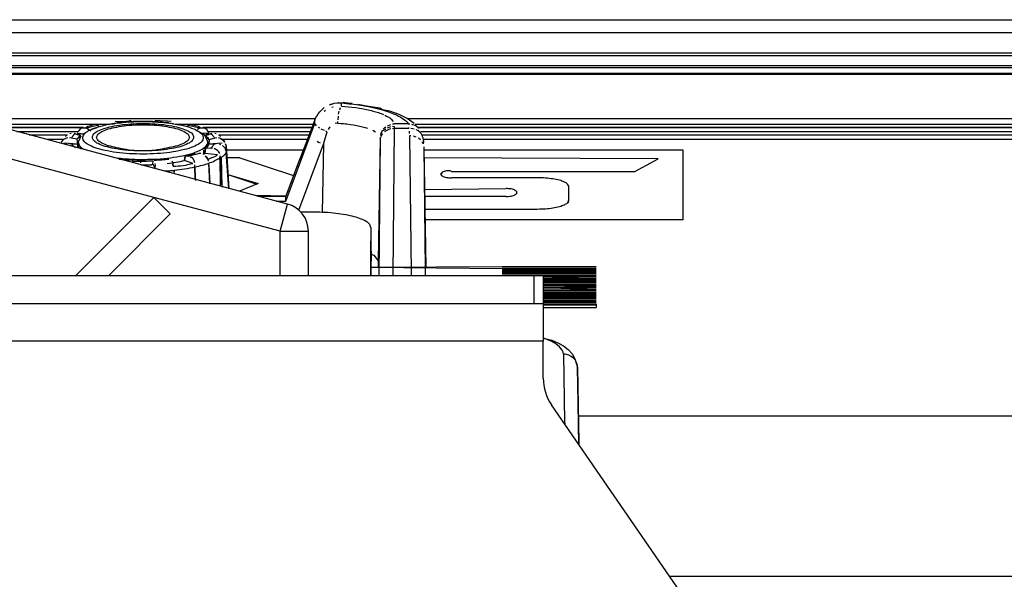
# Model space of a CAD drawing. Header units: millimetres. Extents: x -1168 to 272, y 384 to 518.
# Tile 19 of 25: x -412 to -307, y 458 to 518. Entities that reach past the tile are written whole.
import ezdxf

# ---------------------------------------------------------------- set-up
doc = ezdxf.new("R2010")
doc.units = ezdxf.units.MM

# ---------------------------------------------------------------- blocks, each defined once
blk = doc.blocks.new('Griff_1__2', base_point=(-508.78, 441.54))
at = {"color": 1, "linetype": 'Continuous'}
for p, q in [((-378.32, 508.62), (-378.61, 508.51)), ((-377.61, 508.76), (-377.75, 508.75)), ((-377.29, 508.77), (-376.47, 508.68)), ((-377.29, 508.41), (-377.29, 508.77)), ((-377.29, 508.41), (-376.93, 508.39)), ((-376.93, 508.39), (-376.57, 508.35)), ((-376.57, 508.35), (-375.75, 508.26)), ((-376.47, 508.68), (-375.97, 508.62)), ((-375.97, 508.62), (-375.68, 508.58)), ((-375.68, 508.58), (-375.24, 508.52)), ((-375.24, 508.52), (-374.82, 508.45)), ((-374.82, 508.45), (-374.41, 508.37)), ((-374.41, 508.37), (-373.63, 508.2)), ((-379.38, 508.02), (-379.59, 507.81)), ((-378.97, 507.96), (-379.14, 507.85)), ((-378.17, 508.31), (-378.3, 508.28)), ((-377.65, 506.97), (-377.61, 507.36)), ((-377.59, 507.55), (-377.55, 507.73)), ((-377.55, 507.73), (-377.52, 507.89)), ((-377.47, 508.04), (-377.38, 508.28)), ((-375.75, 508.26), (-375.36, 508.2)), ((-375.36, 508.2), (-375.11, 508.16)), ((-375.11, 508.16), (-374.8, 508.1)), ((-374.8, 508.1), (-374.62, 508.06)), ((-374.62, 508.06), (-374.44, 508.03)), ((-374.44, 508.03), (-374.27, 507.99)), ((-374.27, 507.99), (-374.1, 507.95)), ((-374.1, 507.95), (-373.94, 507.9)), ((-373.94, 507.9), (-373.63, 507.82)), ((-373.63, 508.2), (-372.92, 508.02)), ((-373.63, 507.82), (-373.33, 507.73)), ((-373.33, 507.73), (-373.19, 507.68)), ((-373.19, 507.68), (-373.06, 507.63)), ((-373.06, 507.63), (-372.81, 507.53)), ((-372.92, 508.02), (-372.59, 507.92)), ((-372.66, 507.46), (-372.48, 507.37)), ((-372.59, 507.92), (-372.27, 507.81)), ((-372.48, 507.37), (-372.29, 507.26)), ((-372.27, 507.81), (-371.73, 507.61)), ((-371.73, 507.61), (-371.44, 507.48)), ((-371.44, 507.48), (-371.2, 507.36)), ((-371.2, 507.36), (-371.04, 507.27)), ((-380.11, 506.97), (-381.2, 504.15)), ((-380.61, 505.26), (-380.11, 506.57)), ((-380.11, 506.57), (-380.11, 506.97)), ((-379.95, 506.32), (-380.11, 506.57)), ((-377.67, 506.61), (-377.95, 506.58)), ((-377.67, 506.61), (-377.66, 506.78)), ((-377.67, 506.61), (-377.37, 506.58)), ((-377.37, 506.58), (-377.07, 506.56)), ((-377.07, 506.56), (-376.86, 506.54)), ((-376.86, 506.54), (-376.7, 506.52)), ((-376.7, 506.52), (-376.34, 506.47)), ((-376.34, 506.47), (-375.99, 506.42)), ((-375.99, 506.42), (-375.83, 506.39)), ((-375.83, 506.39), (-375.66, 506.36)), ((-375.66, 506.36), (-375.5, 506.33)), ((-375.5, 506.33), (-375.34, 506.29)), ((-375.34, 506.29), (-375.19, 506.26)), ((-375.19, 506.26), (-375.04, 506.22)), ((-372.4, 506.34), (-372.03, 506.48)), ((-372.39, 506.12), (-372.03, 506.25)), ((-372.29, 507.26), (-372.14, 507.16)), ((-372.14, 507.16), (-371.98, 507.03)), ((-371.98, 507.03), (-371.77, 506.8)), ((-371.85, 506.52), (-371.67, 506.53)), ((-371.84, 506.28), (-371.66, 506.24)), ((-370.19, 506.53), (-371.67, 506.53)), ((-371.66, 506.24), (-371.66, 506.03)), ((-371.04, 507.27), (-370.79, 507.12)), ((-370.79, 507.12), (-370.52, 506.91)), ((-370.52, 506.91), (-370.31, 506.7)), ((-370.31, 506.7), (-370.19, 506.53)), ((-370.19, 506.53), (-370.01, 506.53)), ((-369.83, 506.51), (-369.46, 506.38)), ((-369.3, 506.28), (-369.15, 506.17)), ((-383.22, 498.32), (-380.61, 505.26)), ((-379.6, 506.07), (-379.73, 506.15)), ((-379.28, 505.9), (-379.44, 505.98)), ((-379.11, 505.82), (-379.28, 505.9)), ((-379.2, 504.38), (-378.8, 505.7)), ((-378.8, 505.7), (-378.95, 505.76)), ((-378.61, 506.1), (-378.71, 505.93)), ((-378.51, 506.23), (-378.61, 506.1)), ((-375.04, 506.22), (-374.76, 506.14)), ((-374.76, 506.14), (-374.5, 506.06)), ((-373.96, 505.85), (-373.67, 505.69)), ((-373.11, 505.45), (-372.96, 505.8)), ((-373.11, 505.31), (-372.95, 505.63)), ((-372.96, 505.44), (-373.11, 505.15)), ((-372.96, 505.8), (-372.71, 505.91)), ((-372.85, 505.96), (-372.72, 506.11)), ((-372.72, 506.11), (-372.56, 506.23)), ((-372.71, 505.91), (-372.56, 506.02)), ((-372.47, 505.84), (-372.71, 505.69)), ((-372.16, 505.96), (-372.47, 505.84)), ((-372.03, 505.99), (-372.16, 505.96)), ((-371.66, 506.03), (-371.84, 506.02)), ((-371.66, 506.03), (-371.83, 490.4)), ((-370.1, 506.03), (-371.66, 506.03)), ((-370.1, 506.03), (-370.12, 506.16)), ((-370.04, 505.52), (-370.06, 505.76)), ((-369.9, 505.25), (-370.03, 505.25)), ((-370.03, 505.25), (-369.87, 490.73)), ((-369.69, 506.01), (-369.9, 506.03)), ((-369.53, 505.97), (-369.69, 506.01)), ((-369.35, 505.13), (-369.62, 505.21)), ((-369.15, 505.82), (-369.35, 505.91)), ((-369.15, 506.17), (-369.02, 506.03)), ((-368.93, 505.65), (-369.15, 505.82)), ((-381.2, 504.15), (-381.85, 502.45)), ((-381.84, 497.35), (-379.2, 504.38)), ((-379.89, 504.68), (-379.72, 504.59)), ((-379.72, 504.59), (-379.55, 504.52)), ((-379.2, 504.38), (-379.33, 497.1)), ((-373.16, 504.99), (-373.39, 491.97)), ((-373.16, 504.86), (-373.32, 490.4)), ((-373.16, 504.99), (-373.11, 505.15)), ((-373.16, 504.99), (-373.11, 505.15)), ((-373.16, 504.99), (-373.16, 504.86)), ((-368.87, 504.83), (-369.09, 505)), ((-368.59, 504.41), (-368.7, 504.63)), ((-368.53, 504.09), (-368.39, 491.04)), ((-381.85, 502.45), (-383.22, 498.85)), ((-386.2, 498.85), (-383.22, 498.85)), ((-384.24, 498.32), (-383.22, 498.32)), ((-369.87, 490.73), (-369.87, 490.4)), ((-368.39, 491.04), (-368.38, 490.4)), ((-355.67, 483.68), (-355.81, 483.73)), ((-355.43, 483.59), (-355.67, 483.68)), ((-354.91, 483.35), (-355.43, 483.59)), ((-354.47, 483.1), (-354.91, 483.35)), ((-354.06, 482.79), (-354.47, 483.1)), ((-353.79, 482.46), (-354.06, 482.79)), ((-353.69, 482.24), (-353.79, 482.46)), ((-353.65, 482.02), (-353.69, 482.24)), ((-353.65, 482.02), (-353.53, 474.83)), ((-353.49, 482.01), (-353.65, 482.02)), ((-353.33, 481.98), (-353.49, 482.01)), ((-353.07, 481.9), (-353.33, 481.98)), ((-352.82, 481.77), (-353.07, 481.9)), ((-352.6, 481.6), (-352.82, 481.77)), ((-352.42, 481.4), (-352.6, 481.6)), ((-352.27, 481.12), (-352.42, 481.4)), ((-352.19, 480.91), (-352.27, 481.12)), ((-352.17, 480.75), (-352.19, 480.91)), ((-352.15, 480.6), (-352.17, 480.75)), ((-352.15, 480.6), (-352.01, 472.62)), ((-353.53, 474.83), (-353.52, 474.58)), ((-352.01, 472.62), (-352.01, 472.38))]:
    blk.add_line(p, q, dxfattribs=at)
at = {"color": 7, "linetype": 'Continuous'}
for p, q in [((-378.45, 508.63), (-378.32, 508.62)), ((-378.32, 508.62), (-378.06, 508.75)), ((-378.06, 508.75), (-377.61, 508.76)), ((-377.61, 508.76), (-377.29, 508.77)), ((-377.29, 508.77), (-377.12, 508.81)), ((-376.93, 508.79), (-377.12, 508.81)), ((-376.29, 508.71), (-376.93, 508.79)), ((-376.15, 508.7), (-376.29, 508.71)), ((-374.41, 508.37), (-375.54, 508.61)), ((-373.21, 508.2), (-374.41, 508.37)), ((-380.01, 507.22), (-379.92, 507.36)), ((-379.92, 507.36), (-379.78, 507.6)), ((-379.78, 507.6), (-379.59, 507.81)), ((-379.59, 507.81), (-379.38, 508.02)), ((-379.38, 508.02), (-379.13, 508.26)), ((-372.92, 508.02), (-373.21, 508.2)), ((-372.14, 507.9), (-372.92, 508.02)), ((-371.16, 507.53), (-372.14, 507.9)), ((-370.3, 507.1), (-371.16, 507.53)), ((-380.11, 506.97), (-381.66, 502.95)), ((-380.11, 506.97), (-380.01, 507.22)), ((-369.54, 506.59), (-370.3, 507.1)), ((-369.02, 506.03), (-369.46, 506.38)), ((-368.8, 505.5), (-368.93, 505.65)), ((-368.66, 505.24), (-368.8, 505.5)), ((-368.62, 505.07), (-368.66, 505.24)), ((-368.62, 505.07), (-368.59, 504.85)), ((-368.59, 504.85), (-368.56, 504.65)), ((-368.56, 504.65), (-368.59, 504.41)), ((-368.53, 504.09), (-368.29, 491.23)), ((-381.85, 502.45), (-383.22, 498.85)), ((-381.66, 502.95), (-381.85, 502.45)), ((-383.22, 498.85), (-386.41, 498.9)), ((-383.22, 498.32), (-383.22, 498.85)), ((-374.13, 492.66), (-373.85, 492.55)), ((-373.85, 492.55), (-373.39, 491.97)), ((-373.39, 491.97), (-373.39, 491.23)), ((-355.67, 483.68), (-354.88, 483.51)), ((-354.88, 483.51), (-354.24, 483.22)), ((-354.24, 483.22), (-353.66, 482.89)), ((-353.66, 482.89), (-353.14, 482.53)), ((-353.14, 482.53), (-352.69, 482.01)), ((-352.69, 482.01), (-352.42, 481.4)), ((-352.42, 481.4), (-352.15, 480.6)), ((-352.08, 476.75), (-352.15, 480.6)), ((-352.01, 472.38), (-352.08, 476.75))]:
    blk.add_line(p, q, dxfattribs=at)
blk = doc.blocks.new('Skypanel-Logo-groß__5', base_point=(-527.92, 496.33))
at = {"color": 7, "linetype": 'Continuous'}
for p, q in [((-381.36, 503.74), (-389.52, 503.74)), ((-340.92, 503.74), (-368.52, 503.74)), ((-340.92, 496.33), (-340.92, 503.74)), ((-388.11, 502.9), (-389.48, 502.9)), ((-388.11, 502.9), (-382.39, 501.04)), ((-343.56, 502.8), (-368.51, 502.9)), ((-346.05, 501.47), (-343.56, 502.8)), ((-346.05, 501.47), (-343.56, 502.8)), ((-389.38, 501.13), (-386.3, 500.13)), ((-389.38, 501.13), (-386.16, 500.19)), ((-366.67, 501.09), (-366.67, 501.27)), ((-365.56, 501.47), (-346.05, 501.47)), ((-365.56, 501.47), (-346.05, 501.47)), ((-386.16, 500.19), (-388.13, 499.36)), ((-356.44, 500.79), (-365.56, 500.79)), ((-368.45, 499.54), (-359.77, 499.64)), ((-368.45, 499.54), (-359.77, 499.64)), ((-358.66, 499.34), (-358.66, 499.1)), ((-353.1, 498.38), (-353.1, 499.89)), ((-359.77, 498.8), (-368.43, 498.8)), ((-368.41, 497.47), (-356.44, 497.47)), ((-368.41, 497.47), (-356.44, 497.47)), ((-340.92, 496.33), (-368.39, 496.33)), ((-340.92, 496.33), (-368.39, 496.33))]:
    blk.add_line(p, q, dxfattribs=at)
for points in [[(-365.56, 501.47), (-365.84, 501.55), (-366.11, 501.53), (-366.35, 501.48), (-366.55, 501.37), (-366.65, 501.29), (-366.67, 501.27)], [(-365.56, 501.47), (-365.84, 501.55), (-366.11, 501.53), (-366.35, 501.48), (-366.55, 501.37), (-366.65, 501.2), (-366.67, 501.09)], [(-366.67, 501.09), (-366.65, 501.08), (-366.55, 500.99), (-366.35, 500.89), (-366.11, 500.83), (-365.84, 500.8), (-365.56, 500.79)], [(-353.1, 499.89), (-353.22, 500.12), (-353.55, 500.34), (-354.08, 500.53), (-354.77, 500.67), (-355.57, 500.76), (-356.44, 500.79)], [(-358.66, 499.34), (-358.68, 499.36), (-358.79, 499.44), (-358.98, 499.55), (-359.22, 499.6), (-359.49, 499.63), (-359.77, 499.64)], [(-358.66, 499.34), (-358.68, 499.36), (-358.79, 499.44), (-358.98, 499.55), (-359.22, 499.6), (-359.49, 499.63), (-359.77, 499.64)], [(-359.77, 498.8), (-359.49, 498.81), (-359.22, 498.84), (-358.98, 498.9), (-358.79, 499), (-358.68, 499.09), (-358.66, 499.1)], [(-356.44, 497.47), (-355.57, 497.5), (-354.77, 497.59), (-354.08, 497.74), (-353.55, 497.93), (-353.22, 498.14), (-353.1, 498.38)], [(-356.44, 497.47), (-355.57, 497.5), (-354.77, 497.59), (-354.08, 497.74), (-353.55, 497.93), (-353.22, 498.12), (-353.1, 498.22)]]:
    blk.add_spline(points, degree=3, dxfattribs=at)
blk = doc.blocks.new('Drehknopf-Encoder-2__6', base_point=(-407.11, 499.61))
at = {"color": 7, "linetype": 'Continuous'}
for p, q in [((-404.55, 506.11), (-404.3, 506.29)), ((-404.3, 506.29), (-403.96, 506.37)), ((-403.96, 506.37), (-403.66, 506.46)), ((-403.1, 506.25), (-403.26, 506.36)), ((-401.36, 506.82), (-400.15, 506.78)), ((-400.15, 506.78), (-399.69, 506.93)), ((-397.15, 506.94), (-396.03, 506.86)), ((-396.03, 506.86), (-395.81, 506.84)), ((-395.81, 506.84), (-395.4, 506.81)), ((-393.57, 506.36), (-393.72, 506.25)), ((-393.27, 506.48), (-392.52, 506.29)), ((-392.52, 506.29), (-392.28, 506.11)), ((-406.65, 505.19), (-406.52, 505.32)), ((-406.21, 505.51), (-406.05, 505.55)), ((-405.37, 505.55), (-405.4, 505.36)), ((-405.4, 505.36), (-405.13, 505.52)), ((-405.07, 505.28), (-405.37, 505.55)), ((-404.92, 506.11), (-404.55, 506.11)), ((-392.28, 506.11), (-391.9, 506.12)), ((-391.45, 505.55), (-391.76, 505.28)), ((-391.63, 505.94), (-391.52, 505.73)), ((-391.52, 505.73), (-391.45, 505.55)), ((-391.45, 505.55), (-391.41, 505.41)), ((-390.77, 505.55), (-390.62, 505.51)), ((-390.31, 505.32), (-390.18, 505.19)), ((-407.11, 504.59), (-406.84, 504.89)), ((-406.99, 504.76), (-407.11, 504.59)), ((-406.84, 504.89), (-406.66, 504.98)), ((-406.02, 504.41), (-406.2, 504.44)), ((-406.02, 504.41), (-405.39, 504.36)), ((-405.39, 504.36), (-405.38, 503.99)), ((-405.37, 504.15), (-405.07, 503.9)), ((-391.76, 503.9), (-391.5, 504.17)), ((-391.39, 504.37), (-390.8, 504.41)), ((-390.17, 504.98), (-389.83, 504.76)), ((-389.71, 504.6), (-389.83, 504.76)), ((-389.83, 504.76), (-389.71, 504.6)), ((-389.35, 500.58), (-389.55, 504.23)), ((-389.55, 504.23), (-389.32, 500.14)), ((-392.9, 503.37), (-393.92, 503.09)), ((-392.76, 503.31), (-392.42, 503.42)), ((-392.42, 503.42), (-392.27, 503.42)), ((-391.82, 503.38), (-391.76, 503.9)), ((-391.49, 502.75), (-391.75, 503.13)), ((-389.62, 503.92), (-389.82, 504.1)), ((-389.58, 503.66), (-389.62, 503.92)), ((-389.29, 499.61), (-389.55, 503.49)), ((-399.53, 502.68), (-399.48, 502.42)), ((-398.66, 502.18), (-398.41, 502.17)), ((-398.41, 502.17), (-398.16, 502.18)), ((-398.16, 502.18), (-397.9, 502.18)), ((-397.9, 502.18), (-397.65, 502.19)), ((-397.65, 502.19), (-397.49, 502.19)), ((-397.35, 502.24), (-397.34, 502.59)), ((-395.87, 502.78), (-395.65, 502.79)), ((-395.18, 502.39), (-395.36, 502.56)), ((-395.25, 502.24), (-395.18, 502.39)), ((-395.2, 502.03), (-395.25, 502.24)), ((-393.98, 502.64), (-393.92, 503.09)), ((-391.44, 502.57), (-391.49, 502.75)), ((-391.39, 502.14), (-391.29, 500.15)), ((-395.1, 501.35), (-395.11, 501.59)), ((-389.29, 499.61), (-389.35, 500.58)), ((-389.32, 500.14), (-389.29, 499.61))]:
    blk.add_line(p, q, dxfattribs=at)
at = {"color": 1, "linetype": 'Continuous'}
for p, q in [((-397.21, 506.8), (-395.65, 506.69)), ((-395.18, 506.46), (-395.23, 506.6)), ((-405.77, 505.54), (-405.6, 505.49)), ((-405.6, 505.49), (-405.07, 505.28)), ((-405.37, 505.55), (-405.4, 505.36)), ((-405.4, 505.36), (-405.13, 505.52)), ((-405.21, 505.88), (-405.31, 505.73)), ((-405.08, 506.04), (-405.21, 505.88)), ((-404.98, 505.49), (-405.13, 505.52)), ((-404.92, 506.11), (-405.08, 506.04)), ((-404.7, 505.44), (-404.98, 505.49)), ((-404.7, 505.44), (-404.98, 505.49)), ((-404.78, 506.14), (-404.92, 506.11)), ((-404.78, 506.14), (-404.92, 506.11)), ((-404.4, 506.05), (-404.55, 506.11)), ((-404.4, 506.05), (-404.55, 506.11)), ((-403.98, 505.75), (-404.4, 506.05)), ((-403.98, 505.75), (-404.4, 506.05)), ((-392.42, 506.05), (-392.65, 505.93)), ((-392.42, 506.05), (-392.65, 505.93)), ((-392.28, 506.11), (-392.42, 506.05)), ((-392.28, 506.11), (-392.42, 506.05)), ((-391.7, 505.53), (-392.11, 505.5)), ((-391.7, 505.53), (-392.11, 505.5)), ((-391.9, 506.12), (-392.04, 506.14)), ((-391.9, 506.12), (-392.04, 506.14)), ((-391.63, 505.94), (-391.9, 506.12)), ((-391.76, 505.28), (-391.22, 505.49)), ((-391.7, 505.53), (-391.41, 505.41)), ((-391.52, 505.73), (-391.63, 505.94)), ((-391.41, 505.41), (-391.45, 505.55)), ((-391.22, 505.49), (-391.05, 505.54)), ((-406.99, 504.76), (-407.11, 504.59)), ((-406.84, 504.89), (-406.99, 504.76)), ((-406.84, 504.89), (-406.99, 504.76)), ((-405.39, 504.36), (-406.85, 504.48)), ((-406.66, 504.98), (-406.84, 504.89)), ((-406.67, 504.34), (-406.5, 504.4)), ((-406.46, 505.04), (-406.66, 504.98)), ((-406.46, 505.04), (-406.66, 504.98)), ((-406.04, 505.01), (-406.25, 505.04)), ((-406.04, 505.01), (-406.25, 505.04)), ((-406.2, 504.44), (-406.02, 504.41)), ((-405.45, 504.89), (-406.04, 505.01)), ((-405.45, 504.89), (-406.04, 505.01)), ((-405.39, 504.36), (-406.02, 504.41)), ((-405.45, 504.89), (-405.39, 504.36)), ((-405.45, 504.89), (-405.39, 504.36)), ((-391.36, 504.84), (-391.39, 504.37)), ((-391.36, 504.84), (-391.39, 504.37)), ((-389.97, 504.48), (-391.39, 504.37)), ((-390.8, 504.41), (-391.39, 504.37)), ((-390.78, 505.01), (-391.36, 504.84)), ((-390.78, 505.01), (-391.36, 504.84)), ((-390.8, 504.41), (-390.62, 504.44)), ((-390.57, 505.04), (-390.78, 505.01)), ((-390.57, 505.04), (-390.78, 505.01)), ((-390.17, 504.98), (-390.37, 505.04)), ((-390.17, 504.98), (-390.37, 505.04)), ((-390.32, 504.4), (-390.15, 504.34)), ((-389.98, 504.89), (-390.17, 504.98)), ((-389.83, 504.76), (-389.98, 504.89)), ((-389.83, 504.76), (-389.98, 504.89)), ((-389.96, 504.23), (-389.82, 504.1)), ((-389.71, 504.6), (-389.83, 504.76)), ((-389.55, 504.23), (-389.63, 504.41)), ((-389.55, 504.23), (-389.62, 503.92)), ((-393.92, 503.09), (-392.76, 503.31)), ((-393.56, 503.11), (-393.92, 503.09)), ((-393.56, 503.11), (-393.92, 503.09)), ((-392.04, 503.35), (-391.82, 503.38)), ((-391.76, 503.9), (-391.82, 503.38)), ((-390.5, 503.23), (-391.82, 503.38)), ((-390.5, 503.23), (-391.82, 503.38)), ((-391.23, 503.93), (-391.76, 503.9)), ((-391.23, 503.93), (-391.76, 503.9)), ((-391.75, 503.13), (-391.63, 502.99)), ((-391.03, 503.94), (-391.23, 503.93)), ((-391.03, 503.94), (-391.23, 503.93)), ((-390.65, 503.82), (-390.84, 503.9)), ((-390.48, 503.7), (-390.65, 503.82)), ((-390.34, 503.55), (-390.48, 503.7)), ((-390.34, 503.55), (-390.48, 503.7)), ((-390.23, 503.37), (-390.34, 503.55)), ((-390.23, 503.37), (-390.34, 503.55)), ((-390.22, 502.92), (-390.16, 503.17)), ((-389.82, 504.1), (-389.62, 503.92)), ((-398.66, 502.18), (-398.41, 502.17)), ((-398.41, 502.17), (-398.16, 502.18)), ((-398.16, 502.18), (-397.9, 502.18)), ((-397.9, 502.18), (-397.65, 502.19)), ((-397.65, 502.19), (-397.35, 502.24)), ((-397.35, 502.24), (-397.16, 501.86)), ((-397.35, 502.24), (-397.16, 501.86)), ((-397.16, 501.86), (-397.08, 502.11)), ((-397.16, 501.86), (-397.08, 502.11)), ((-397.08, 502.11), (-397.1, 502.3)), ((-397.08, 502.11), (-397.1, 502.3)), ((-395.32, 502.42), (-395.18, 502.39)), ((-395.25, 502.24), (-395.2, 502.03)), ((-393.92, 503.09), (-393.98, 502.64)), ((-393.11, 502.33), (-393.98, 502.64)), ((-393.11, 502.33), (-393.98, 502.64)), ((-393.16, 502.93), (-393.34, 502.98)), ((-393.05, 502.78), (-393.16, 502.93)), ((-392.95, 502.6), (-393.05, 502.78)), ((-392.95, 502.6), (-393.05, 502.78)), ((-392.88, 502.4), (-392.95, 502.6)), ((-392.88, 502.4), (-392.95, 502.6)), ((-392.88, 501.96), (-392.9, 502.17)), ((-391.63, 502.99), (-391.49, 502.75)), ((-391.12, 502.9), (-391.49, 502.75)), ((-391.29, 500.15), (-391.41, 502.34)), ((-390.22, 502.92), (-390.19, 500.01)), ((-390.22, 502.92), (-390.19, 500.01)), ((-389.99, 499.79), (-390.22, 502.92)), ((-389.99, 499.79), (-390.06, 502.98)), ((-396, 501.52), (-396.13, 501.51)), ((-395.11, 501.59), (-395.1, 501.35)), ((-395.1, 501.35), (-395.11, 501.59)), ((-392.86, 500.73), (-392.88, 501.96)), ((-392.78, 500.49), (-392.88, 501.96)), ((-392.88, 501.96), (-392.86, 500.73)), ((-392.88, 501.96), (-392.86, 500.73))]:
    blk.add_line(p, q, dxfattribs=at)
for points in [[(-403.26, 506.36), (-403.86, 506.22), (-404.4, 506.05)], [(-399.62, 506.8), (-400.41, 506.76), (-401.18, 506.69)], [(-392.42, 506.05), (-392.96, 506.22), (-393.57, 506.36)], [(-405.6, 505.49), (-405.86, 505.27), (-406.04, 505.01)], [(-405.07, 505.28), (-405.25, 505.14), (-405.45, 504.89)], [(-405.07, 505.28), (-405.27, 505.05), (-405.45, 504.89)], [(-391.36, 504.84), (-391.48, 505.03), (-391.76, 505.28)], [(-390.78, 505.01), (-390.97, 505.27), (-391.22, 505.49)], [(-406.02, 504.41), (-405.85, 504.2), (-405.6, 503.99)], [(-405.39, 504.36), (-405.33, 504.15), (-405.07, 503.9)], [(-391.76, 503.9), (-391.58, 504.05), (-391.39, 504.37)], [(-391.36, 504.84), (-391.51, 504.99), (-391.59, 504.99)], [(-391.23, 503.93), (-390.97, 504.19), (-390.8, 504.41)], [(-393.56, 503.11), (-392.96, 503.26), (-392.42, 503.42)], [(-391.12, 502.9), (-390.78, 503.06), (-390.5, 503.23)], [(-390.06, 502.98), (-389.75, 503.23), (-389.55, 503.49)], [(-400.68, 502.74), (-400.16, 502.71), (-399.53, 502.68)], [(-397.21, 502.67), (-396.42, 502.72), (-395.65, 502.79)], [(-395.2, 502.03), (-394.14, 502.11), (-393.11, 502.33)], [(-392.88, 501.96), (-392.08, 502.14), (-391.41, 502.34)], [(-391.41, 502.34), (-390.76, 502.62), (-390.22, 502.92)], [(-396, 501.52), (-395.57, 501.55), (-395.11, 501.59)], [(-395.11, 501.59), (-393.98, 501.74), (-392.88, 501.96)]]:
    blk.add_spline(points, degree=3, dxfattribs=at)
at = {"color": 7, "linetype": 'Continuous'}
for points in [[(-400.95, 502.78), (-400.25, 502.72), (-399.53, 502.68)], [(-397.21, 502.67), (-396.51, 502.72), (-395.87, 502.78)], [(-395.84, 502.32), (-394.88, 502.45), (-393.98, 502.64)]]:
    blk.add_spline(points, degree=3, dxfattribs=at)
blk = doc.blocks.new('Linsenschraube__7', base_point=(-398.68, 502.38))
at = {"color": 1, "linetype": 'Continuous'}
blk.add_line((-398.68, 502.54), (-398.68, 502.38), dxfattribs=at)
blk = doc.blocks.new('CPA-Folientastatur-silber__8', base_point=(-374.17, 486.97))
at = {"color": 7, "linetype": 'Continuous'}
for p, q in [((-360.17, 491.33), (-374.17, 491.23)), ((-360.17, 491.33), (-350.17, 491.33)), ((-350.17, 491.33), (-360.17, 491.33)), ((-360.17, 491.05), (-350.17, 491.05)), ((-350.17, 491.05), (-360.17, 491.05)), ((-360.17, 491.05), (-350.17, 491.05)), ((-360.17, 490.83), (-350.17, 490.83)), ((-350.17, 490.65), (-360.17, 490.65)), ((-360.17, 490.65), (-350.17, 490.65)), ((-360.17, 490.65), (-350.17, 490.65)), ((-360.17, 490.48), (-350.17, 490.48)), ((-355.81, 490.27), (-350.17, 490.27)), ((-355.81, 490.27), (-350.17, 490.27)), ((-350.17, 490.27), (-355.81, 490.27)), ((-350.17, 490.08), (-355.81, 490.08)), ((-355.81, 490.08), (-350.17, 490.08)), ((-350.17, 489.8), (-355.81, 489.8)), ((-355.81, 489.8), (-350.17, 489.8)), ((-355.81, 489.8), (-350.17, 489.8)), ((-355.81, 489.64), (-350.17, 489.64)), ((-355.81, 489.42), (-350.17, 489.42)), ((-350.17, 489.42), (-355.81, 489.42)), ((-355.81, 489.42), (-350.17, 489.24)), ((-350.17, 489.24), (-355.81, 489.24)), ((-355.81, 489.07), (-350.17, 489.24)), ((-355.81, 489.07), (-350.17, 489.07)), ((-350.17, 489.07), (-355.81, 489.07)), ((-355.81, 488.79), (-350.17, 488.79)), ((-355.81, 488.79), (-350.17, 488.79)), ((-350.17, 488.79), (-355.81, 488.79)), ((-355.81, 488.58), (-350.17, 488.58)), ((-350.17, 488.39), (-355.81, 488.39)), ((-355.81, 488.39), (-350.17, 488.39)), ((-355.81, 488.23), (-350.17, 488.23)), ((-355.81, 488.23), (-350.17, 488.23)), ((-355.81, 488.01), (-350.17, 488.01)), ((-355.81, 488.01), (-350.17, 488.01)), ((-350.17, 488.01), (-355.81, 488.01)), ((-355.81, 487.73), (-350.17, 487.73)), ((-350.17, 487.73), (-355.81, 487.73)), ((-350.17, 487.54), (-355.81, 487.54)), ((-355.81, 487.54), (-350.17, 487.54)), ((-355.81, 487.54), (-350.17, 487.54)), ((-355.81, 487.26), (-350.17, 487.26)), ((-355.81, 487.26), (-350.17, 487.26)), ((-355.81, 486.97), (-350.17, 486.97)), ((-350.17, 487.26), (-350.17, 486.97))]:
    blk.add_line(p, q, dxfattribs=at)
blk = doc.blocks.new('ZIF-Kabel-mont__9', base_point=(-381.6, 490.4))
at = {"color": 7, "linetype": 'Continuous'}
for p, q in [((-380.17, 497.13), (-381.6, 497.13)), ((-374.17, 495.5), (-374.17, 490.4))]:
    blk.add_line(p, q, dxfattribs=at)
blk.add_spline([(-374.17, 495.5), (-374.28, 495.82), (-374.62, 496.12), (-375.18, 496.4), (-375.92, 496.65), (-376.83, 496.85), (-377.87, 497), (-379, 497.1), (-380.17, 497.13)], degree=3, dxfattribs=at)
blk = doc.blocks.new('CPA-Folientastatur-schwarz__10', base_point=(-374.17, 486.97))
at = {"color": 7, "linetype": 'Continuous'}
for p, q in [((-360.17, 491.11), (-374.17, 491.23)), ((-360.17, 491.33), (-350.17, 491.33)), ((-360.17, 491.11), (-350.17, 491.11)), ((-350.17, 491.11), (-360.17, 491.11)), ((-360.17, 491.11), (-350.17, 491.11)), ((-350.17, 490.93), (-360.17, 490.93)), ((-360.17, 490.77), (-350.17, 490.77)), ((-360.17, 490.77), (-350.17, 490.77)), ((-350.17, 490.77), (-360.17, 490.77)), ((-360.17, 490.48), (-350.17, 490.48)), ((-360.17, 490.48), (-350.17, 490.48)), ((-350.17, 490.48), (-355.81, 490.27)), ((-355.81, 490.27), (-350.17, 490.27)), ((-355.81, 490.27), (-350.17, 490.08)), ((-350.17, 490.08), (-355.81, 490.08)), ((-355.81, 490.08), (-350.17, 490.08)), ((-355.81, 489.92), (-350.17, 489.92)), ((-350.17, 489.92), (-355.81, 489.92)), ((-355.81, 489.64), (-350.17, 489.64)), ((-350.17, 489.64), (-355.81, 489.64)), ((-355.81, 489.64), (-350.17, 489.64)), ((-355.81, 489.42), (-350.17, 489.42)), ((-355.81, 489.42), (-350.17, 489.24)), ((-350.17, 489.24), (-355.81, 489.24)), ((-355.81, 489.07), (-350.17, 489.24)), ((-355.81, 489.07), (-350.17, 489.07)), ((-350.17, 488.86), (-355.81, 489.07)), ((-355.81, 488.86), (-350.17, 488.86)), ((-355.81, 488.86), (-350.17, 488.86)), ((-355.81, 488.58), (-350.17, 488.58)), ((-355.81, 488.58), (-350.17, 488.58)), ((-350.17, 488.58), (-355.81, 488.58)), ((-355.81, 488.29), (-350.17, 488.29)), ((-350.17, 488.29), (-355.81, 488.29)), ((-355.81, 488.29), (-350.17, 488.29)), ((-350.17, 488.11), (-355.81, 488.11)), ((-355.81, 488.11), (-350.17, 488.11)), ((-355.81, 487.95), (-350.17, 487.95)), ((-355.81, 487.73), (-350.17, 487.73)), ((-350.17, 487.73), (-355.81, 487.73)), ((-355.81, 487.73), (-350.17, 487.73)), ((-350.17, 487.54), (-355.81, 487.54)), ((-355.81, 487.38), (-350.17, 487.38)), ((-355.81, 487.38), (-350.17, 487.38)), ((-355.81, 487.38), (-350.17, 487.38)), ((-350.17, 487.38), (-350.17, 486.97)), ((-355.81, 486.97), (-350.17, 486.97))]:
    blk.add_line(p, q, dxfattribs=at)
blk = doc.blocks.new('Frontplatte__11', base_point=(-374.16, 490.4))
at = {"color": 7, "linetype": 'Continuous'}
for p, q in [((-374.16, 490.4), (-374.16, 494.07)), ((-374.16, 494.07), (-374.12, 491.9)), ((-374.12, 491.23), (-374.12, 491.9))]:
    blk.add_line(p, q, dxfattribs=at)
blk = doc.blocks.new('Knopfkappe-Encoder__12', base_point=(-405.31, 502.54))
at = {"color": 7, "linetype": 'Continuous'}
for p, q in [((-402.36, 506.43), (-401.8, 506.55)), ((-401.8, 506.55), (-401.57, 506.54)), ((-401.57, 506.54), (-401.42, 506.57)), ((-401.42, 506.57), (-401.17, 506.64)), ((-401.17, 506.64), (-400.94, 506.64)), ((-400.94, 506.64), (-400.77, 506.66)), ((-400.77, 506.66), (-400.6, 506.68)), ((-400.6, 506.68), (-399.83, 506.76)), ((-399.83, 506.76), (-399.58, 506.74)), ((-399.58, 506.74), (-399.4, 506.75)), ((-399.4, 506.75), (-399.12, 506.79)), ((-399.12, 506.79), (-398.84, 506.77)), ((-398.84, 506.77), (-398.65, 506.78)), ((-398.65, 506.78), (-398.41, 506.78)), ((-398.41, 506.78), (-397.7, 506.79)), ((-397.7, 506.79), (-397.4, 506.74)), ((-397.4, 506.74), (-397.21, 506.74)), ((-397.21, 506.74), (-397, 506.76)), ((-397, 506.76), (-396.85, 506.72)), ((-396.85, 506.72), (-396.67, 506.71)), ((-396.67, 506.71), (-396.49, 506.7)), ((-396.49, 506.7), (-396.33, 506.7)), ((-396.33, 506.7), (-395.51, 506.61)), ((-395.51, 506.61), (-395.12, 506.55)), ((-395.12, 506.55), (-394.94, 506.5)), ((-394.94, 506.5), (-394.79, 506.48)), ((-394.79, 506.48), (-394.65, 506.45)), ((-394.65, 506.45), (-394.52, 506.43)), ((-394.27, 506.41), (-393.55, 506.22)), ((-405.22, 504.78), (-405.01, 505.25)), ((-404.84, 505.43), (-404.26, 505.77)), ((-403.94, 505.95), (-403.28, 506.15)), ((-392.88, 505.95), (-391.98, 505.43)), ((-391.98, 505.43), (-391.76, 505.14)), ((-405.3, 504.59), (-405.31, 504.04)), ((-405.3, 504.59), (-405.22, 504.78)), ((-391.76, 505.14), (-391.52, 504.59)), ((-391.52, 504.59), (-391.63, 504.15)), ((-405.01, 503.89), (-405.11, 504.07)), ((-391.94, 503.89), (-391.74, 503.94)), ((-398.04, 502.55), (-399.52, 502.57)), ((-397.34, 502.58), (-398.04, 502.55))]:
    blk.add_line(p, q, dxfattribs=at)
at = {"color": 1, "linetype": 'Continuous'}
for p, q in [((-405.01, 503.89), (-405.11, 504.07)), ((-391.93, 503.27), (-391.94, 503.72)), ((-400.82, 502.83), (-401.28, 502.89)), ((-397.34, 502.58), (-398.04, 502.55))]:
    blk.add_line(p, q, dxfattribs=at)
for points in [[(-396.33, 506.7), (-395.71, 506.63), (-395.12, 506.55), (-393.95, 506.31), (-393.01, 506), (-392.36, 505.63), (-392.03, 505.24), (-392.04, 504.84), (-392.39, 504.45), (-393.06, 504.09), (-394.01, 503.79), (-395.2, 503.55), (-396.56, 503.39), (-398.01, 503.32), (-399.49, 503.34), (-400.91, 503.45), (-402.2, 503.65), (-403.29, 503.92), (-404.11, 504.25), (-404.64, 504.63), (-404.83, 505.03), (-404.68, 505.43), (-404.2, 505.81), (-403.41, 506.15), (-402.36, 506.43)], [(-393.02, 505.11), (-393.17, 505.46), (-393.64, 505.79), (-394.37, 506.08), (-395.35, 506.32), (-396.5, 506.48), (-397.76, 506.56), (-399.06, 506.56), (-400.32, 506.48), (-401.47, 506.32), (-402.45, 506.08), (-403.19, 505.79), (-403.65, 505.46), (-403.8, 505.11), (-403.65, 504.76), (-403.19, 504.43), (-402.45, 504.14), (-401.47, 503.91), (-400.32, 503.74), (-399.06, 503.66), (-397.76, 503.66), (-396.5, 503.74), (-395.35, 503.91), (-394.37, 504.14), (-393.64, 504.43), (-393.17, 504.76), (-393.02, 505.11)], [(-393.48, 505.1), (-393.62, 505.42), (-394.04, 505.72), (-394.72, 505.99), (-395.61, 506.2), (-396.66, 506.35), (-397.82, 506.43), (-399.01, 506.43), (-400.16, 506.35), (-401.21, 506.2), (-402.11, 505.99), (-402.78, 505.72), (-403.2, 505.42), (-403.35, 505.1), (-403.2, 504.78), (-402.78, 504.48), (-402.11, 504.21), (-401.22, 503.99), (-400.21, 503.79), (-399.05, 503.67), (-397.76, 503.66), (-396.61, 503.8), (-395.61, 504), (-394.72, 504.21), (-394.04, 504.48), (-393.62, 504.78), (-393.48, 505.1)], [(-405.3, 504.59), (-405.16, 504.2), (-404.72, 503.83)], [(-391.55, 504.43), (-391.84, 504.02), (-392.45, 503.65), (-393.34, 503.32), (-394.49, 503.05), (-395.82, 502.85), (-397.28, 502.74), (-398.17, 502.72), (-399.07, 502.72), (-399.96, 502.76), (-400.82, 502.83)], [(-391.94, 503.89), (-391.84, 503.91), (-391.74, 503.94)], [(-399.52, 502.57), (-398.78, 502.55), (-398.04, 502.55)]]:
    blk.add_spline(points, degree=3, dxfattribs=at)
at = {"color": 7, "linetype": 'Continuous'}
for points in [[(-396.33, 506.7), (-397.36, 506.77), (-398.41, 506.79), (-399.47, 506.77), (-400.5, 506.7), (-401.47, 506.59), (-402.36, 506.43)], [(-391.55, 504.43), (-391.54, 504.45), (-391.52, 504.59)]]:
    blk.add_spline(points, degree=3, dxfattribs=at)
blk = doc.blocks.new('Bedienfeld-CPA-kpl__1__13', base_point=(-407.11, 486.97))
for name, p in [('Drehknopf-Encoder-2__6', (-407.11, 499.61)), ('Knopfkappe-Encoder__12', (-405.31, 502.54)), ('Linsenschraube__7', (-398.68, 502.38)), ('ZIF-Kabel-mont__9', (-381.6, 490.4)), ('Frontplatte__11', (-374.16, 490.4)), ('CPA-Folientastatur-silber__8', (-374.17, 486.97)), ('CPA-Folientastatur-schwarz__10', (-374.17, 486.97))]:
    blk.add_blockref(name, p)
blk = doc.blocks.new('Gehaeuseblech-oben-S120__24', base_point=(-1045.22, 413.82))
at = {"color": 1, "linetype": 'Continuous'}
for p, q in [((-352.06, 475.47), (180.52, 475.47)), ((-342.35, 458.38), (182.49, 458.38))]:
    blk.add_line(p, q, dxfattribs=at)
blk = doc.blocks.new('Fuehrung-S120__26', base_point=(-1001.14, 504.87))
at = {"color": 7, "linetype": 'Continuous'}
for p, q in [((-424.37, 517.62), (-95.79, 517.62)), ((-438.01, 512.73), (140.86, 512.73)), ((-406.95, 504.87), (-408.66, 504.87)), ((-380.93, 504.87), (-389.87, 504.87)), ((140.86, 504.87), (-368.59, 504.87))]:
    blk.add_line(p, q, dxfattribs=at)
at = {"color": 1, "linetype": 'Continuous'}
for p, q in [((140.86, 516.22), (-1001.14, 516.22)), ((140.86, 514.07), (-1001.14, 514.07)), ((140.86, 513.79), (-1001.14, 513.79)), ((-438.01, 512.73), (140.86, 512.73)), ((140.86, 512.49), (-437.1, 512.49)), ((-413.42, 506.14), (-404.82, 506.14)), ((-411.83, 505.72), (-405.33, 505.72)), ((-410.53, 505.37), (-406.45, 505.37)), ((-392, 506.14), (-380.44, 506.14)), ((-391.49, 505.72), (-380.6, 505.72)), ((-390.37, 505.37), (-380.74, 505.37)), ((-369.13, 506.14), (140.86, 506.14)), ((-368.83, 505.72), (140.86, 505.72)), ((-368.7, 505.37), (140.86, 505.37))]:
    blk.add_line(p, q, dxfattribs=at)
blk = doc.blocks.new('Dekorleiste-S120_1__27', base_point=(-1001.14, 506.16))
at = {"color": 7, "linetype": 'Continuous'}
blk.add_line((140.86, 511.83), (-434.89, 511.9), dxfattribs=at)
at = {"color": 1, "linetype": 'Continuous'}
for p, q in [((-434.66, 511.83), (140.86, 511.83)), ((-416.99, 507.1), (-380.06, 507.1)), ((-414.77, 506.5), (-401.96, 506.5)), ((-394.99, 506.5), (-380.3, 506.5)), ((-370.3, 507.1), (140.86, 507.1)), ((-369.45, 506.5), (140.86, 506.5)), ((-404.76, 506.16), (-413.47, 506.16)), ((-380.43, 506.16), (-392.06, 506.16)), ((140.86, 506.16), (-369.14, 506.16))]:
    blk.add_line(p, q, dxfattribs=at)
blk = doc.blocks.new('Gehaeuse-kpl_-S120__49', base_point=(-1101.34, 384.31))
for name, p in [('Fuehrung-S120__26', (-1001.14, 504.87)), ('Dekorleiste-S120_1__27', (-1001.14, 506.16)), ('Gehaeuseblech-oben-S120__24', (-1045.22, 413.82))]:
    blk.add_blockref(name, p)
blk = doc.blocks.new('Gehaeuseoberteil_S127-04-01-01__55', base_point=(-480.81, 413.4))
at = {"color": 7, "linetype": 'Continuous'}
for p, q in [((-440.51, 513.4), (-477.81, 513.4)), ((-440.91, 510.4), (-440.51, 513.4)), ((-383.04, 498), (-440.51, 513.4)), ((-475.99, 510.4), (-475.84, 510.65)), ((-469.78, 510.65), (-475.84, 510.65)), ((-469.78, 510.65), (-469.64, 510.4)), ((-480.81, 490.4), (-480.81, 510.4)), ((-477.81, 507.24), (-475.99, 510.4)), ((-469.64, 510.4), (-466.75, 505.4)), ((-478.87, 505.4), (-477.81, 507.24)), ((-477.81, 503.56), (-478.87, 505.4)), ((-466.75, 505.4), (-469.78, 500.15)), ((-475.84, 500.15), (-477.81, 503.56)), ((-469.78, 500.15), (-475.84, 500.15)), ((-467.05, 497.88), (-465.28, 499.64)), ((-456.04, 490.4), (-465.28, 499.64)), ((-459.58, 490.4), (-467.05, 497.88)), ((-405.58, 490.4), (-397.27, 498.71)), ((-397.27, 498.71), (-395.51, 496.94)), ((-432.06, 497.4), (-429.56, 497.4)), ((-432.06, 490.4), (-432.06, 497.4)), ((-429.56, 490.4), (-429.56, 497.4)), ((-402.04, 490.4), (-395.51, 496.94)), ((-380.81, 490.4), (-380.81, 495.1)), ((-480.81, 431.71), (-480.81, 436.4)), ((-466.12, 429.87), (-459.58, 436.4)), ((-464.35, 428.1), (-456.04, 436.4)), ((-432.06, 429.4), (-432.06, 436.4)), ((-429.56, 429.4), (-429.56, 436.4)), ((-405.58, 436.4), (-396.34, 427.16)), ((-402.04, 436.4), (-394.57, 428.93)), ((-380.81, 416.4), (-380.81, 436.4)), ((-466.12, 429.87), (-464.35, 428.1)), ((-421.11, 413.4), (-478.59, 428.81)), ((-429.56, 429.4), (-432.06, 429.4)), ((-394.57, 428.93), (-396.34, 427.16)), ((-394.87, 421.4), (-391.84, 426.65)), ((-391.84, 426.65), (-385.78, 426.65)), ((-385.78, 426.65), (-383.81, 423.24)), ((-383.81, 423.24), (-382.75, 421.4)), ((-391.99, 416.4), (-394.87, 421.4)), ((-382.75, 421.4), (-383.81, 419.56)), ((-383.81, 419.56), (-385.64, 416.4)), ((-420.72, 416.4), (-421.11, 413.4)), ((-391.84, 416.15), (-391.99, 416.4)), ((-391.84, 416.15), (-385.78, 416.15)), ((-385.64, 416.4), (-385.78, 416.15)), ((-421.11, 413.4), (-383.81, 413.4))]:
    blk.add_line(p, q, dxfattribs=at)
at = {"color": 1, "linetype": 'Continuous'}
for p, q in [((-477.81, 510.4), (-477.81, 513.4)), ((-480.81, 510.4), (-477.81, 510.4)), ((-475.99, 510.4), (-477.81, 510.4)), ((-477.81, 507.24), (-477.81, 510.4)), ((-440.91, 510.4), (-469.64, 510.4)), ((-397.27, 498.71), (-440.91, 510.4)), ((-477.81, 490.4), (-477.81, 503.56)), ((-383.81, 495.1), (-397.27, 498.71)), ((-383.81, 495.1), (-383.04, 498)), ((-383.81, 495.1), (-380.81, 495.1)), ((-383.81, 490.4), (-383.81, 495.1)), ((-477.81, 431.71), (-477.81, 436.4)), ((-383.81, 423.24), (-383.81, 436.4)), ((-480.81, 431.71), (-477.81, 431.71)), ((-478.59, 428.81), (-477.81, 431.71)), ((-464.35, 428.1), (-477.81, 431.71)), ((-420.72, 416.4), (-464.35, 428.1)), ((-383.81, 416.4), (-383.81, 419.56)), ((-420.72, 416.4), (-391.99, 416.4)), ((-385.64, 416.4), (-383.81, 416.4)), ((-383.81, 416.4), (-380.81, 416.4)), ((-383.81, 416.4), (-383.81, 413.4))]:
    blk.add_line(p, q, dxfattribs=at)
at = {"color": 7, "linetype": 'Continuous'}
for centre, start, end in [((-477.81, 510.4), 90, 180), ((-383.81, 495.1), 0, 74.9969), ((-477.81, 431.71), 180, 254.9969), ((-383.81, 416.4), 270, 0)]:
    blk.add_arc(centre, 3, start, end, dxfattribs=at)
blk = doc.blocks.new('Steg__59', base_point=(-1037.22, 483.4))
at = {"color": 7, "linetype": 'Continuous'}
for p, q in [((-594.36, 490.4), (-356.81, 490.4)), ((-356.81, 490.4), (-355.81, 490.4)), ((-355.81, 490.4), (-355.81, 487.4)), ((-594.36, 487.4), (-356.81, 487.4)), ((-356.81, 487.4), (-355.81, 487.4))]:
    blk.add_line(p, q, dxfattribs=at)
at = {"color": 1, "linetype": 'Continuous'}
blk.add_line((-356.81, 490.4), (-356.81, 487.4), dxfattribs=at)
blk = doc.blocks.new('Halteblech-oben__60', base_point=(-525.81, 439.4))
at = {"color": 7, "linetype": 'Continuous'}
for p, q in [((-355.81, 487.4), (-355.81, 483.4)), ((-355.81, 479.46), (-355.81, 483.4)), ((-336.7, 450.19), (-354.93, 476.62))]:
    blk.add_line(p, q, dxfattribs=at)
at = {"color": 1, "linetype": 'Continuous'}
blk.add_line((-355.81, 483.4), (-525.81, 483.4), dxfattribs=at)
at = {"color": 7, "linetype": 'Continuous'}
blk.add_arc((-350.81, 479.46), 5, 180, 214.5923, dxfattribs=at)
blk = doc.blocks.new('Verstärkung-Brücke__63', base_point=(-1037.22, 432.4))
for name, p in [('Steg__59', (-1037.22, 483.4)), ('Halteblech-oben__60', (-525.81, 439.4))]:
    blk.add_blockref(name, p)
blk = doc.blocks.new('Haltebügel-P_O_-S120__108', base_point=(-1167.96, 399.72))
for name, p in [('Gehaeuseoberteil_S127-04-01-01__55', (-480.81, 413.4)), ('Verstärkung-Brücke__63', (-1037.22, 432.4))]:
    blk.add_blockref(name, p)
blk = doc.blocks.new('S120_1__109', base_point=(-1167.96, 384.31))
for name, p in [('Haltebügel-P_O_-S120__108', (-1167.96, 399.72)), ('Gehaeuse-kpl_-S120__49', (-1101.34, 384.31)), ('Griff_1__2', (-508.78, 441.54)), ('Bedienfeld-CPA-kpl__1__13', (-407.11, 486.97)), ('Skypanel-Logo-groß__5', (-527.92, 496.33))]:
    blk.add_blockref(name, p)
blk = doc.blocks.new('Drfsicht2', base_point=(-451, 508))
blk.add_blockref('S120_1__109', (-1167.96, 384.31))

msp = doc.modelspace()

# ---------------------------------------------------------------- block references
msp.add_blockref('Drfsicht2', (-451, 508))

doc.saveas('drawing.dxf')
